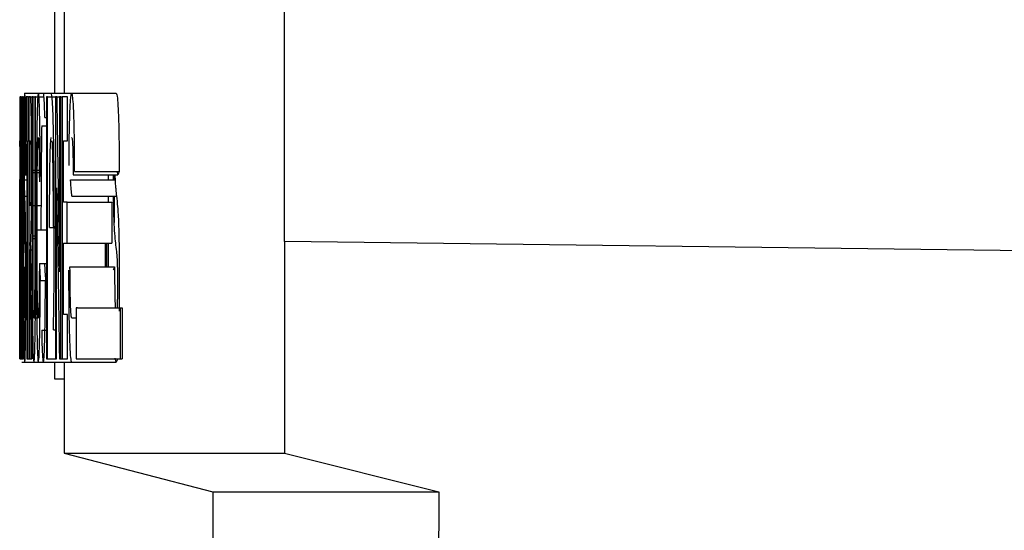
# Model space of a CAD drawing. Header units: inches. Extents: x 1390 to 5322, y 201 to 2979.
# Tile 47 of 85: x 4920.22 to 4926.85, y 1192.42 to 1195.85. Entities that reach past the tile are written whole.
import ezdxf

# ---------------------------------------------------------------- set-up
doc = ezdxf.new("R2010")
doc.units = ezdxf.units.IN
doc.header["$MEASUREMENT"] = 0
doc.layers.add('PWR_0600HP', color=7, linetype='Continuous')

# ---------------------------------------------------------------- blocks, each defined once
blk = doc.blocks.new('ssw06_side')
at = {"color": 144, "linetype": 'Continuous'}
for p, q in [((-375.5148, -711.7332), (-375.5148, -679.1569)), ((-377.299, -710.7573), (-377.2994, -710.7573)), ((-377.2994, -710.7573), (-377.2994, -712.5212)), ((-377.299, -710.7573), (-377.2971, -710.7573)), ((-377.2928, -710.7573), (-377.2971, -710.7573)), ((-377.2928, -711.0551), (-377.2928, -710.7573)), ((-377.2928, -710.7573), (-377.2879, -710.7573)), ((-377.2879, -710.7573), (-377.2879, -712.5212)), ((-377.2861, -710.7573), (-377.2879, -710.7573)), ((-377.2861, -710.7573), (-377.2839, -710.7573)), ((-377.2738, -710.7573), (-377.2764, -710.7573)), ((-377.2764, -710.7573), (-377.2764, -711.9353)), ((-377.2653, -710.7344), (-377.14, -710.7344)), ((-377.2419, -710.7573), (-377.2568, -710.7573)), ((-377.2419, -710.7573), (-377.2382, -710.7573)), ((-377.2382, -710.7573), (-377.2382, -712.5212)), ((-377.2285, -710.7573), (-377.2382, -710.7573)), ((-377.2285, -710.7573), (-377.2146, -710.7573)), ((-377.2146, -710.7573), (-377.2146, -711.6944)), ((-377.2097, -711.7123), (-377.2097, -710.7573)), ((-377.2097, -710.7573), (-377.1981, -710.7573)), ((-377.1927, -710.7573), (-377.1981, -710.7573)), ((-377.1981, -710.7573), (-377.1981, -711.7327)), ((-377.1927, -711.6801), (-377.1927, -710.7573)), ((-377.1927, -710.7573), (-377.1359, -710.7573)), ((-377.14, -710.7344), (-377.0863, -710.7344)), ((-377.1115, -712.5212), (-377.1115, -710.7573)), ((-377.1115, -710.7573), (-377.0589, -710.7573)), ((-377.0863, -710.7344), (-376.9496, -710.7344)), ((-377.0589, -710.7573), (-377.0589, -712.5212)), ((-377.0503, -710.7573), (-377.0316, -710.7573)), ((-377.023, -710.7573), (-377.0316, -710.7573)), ((-377.0316, -710.7573), (-377.0316, -711.9353)), ((-377.023, -710.7573), (-377.0134, -710.7573)), ((-377.0134, -710.7573), (-377.0134, -712.5212)), ((-376.9774, -710.7573), (-377.0134, -710.7573)), ((-377.1513, -710.9542), (-377.1187, -710.9542)), ((-377.13, -710.8966), (-377.1187, -710.8966)), ((-377.2992, -711.0551), (-377.2993, -711.0551)), ((-377.2993, -711.0923), (-377.2993, -711.0551)), ((-377.2962, -711.4675), (-377.2962, -711.0551)), ((-377.2962, -711.0551), (-377.2928, -711.0551)), ((-377.2515, -711.0551), (-377.2515, -712.5212)), ((-377.234, -711.0551), (-377.2301, -711.0551)), ((-377.219, -711.2513), (-377.2146, -711.2513)), ((-377.2097, -711.2513), (-377.1981, -711.2513)), ((-377.2097, -711.2681), (-377.1981, -711.2681)), ((-377.1927, -711.2513), (-377.1829, -711.2513)), ((-377.1927, -711.2681), (-377.1912, -711.2681)), ((-377.1808, -711.2681), (-377.1674, -711.2681)), ((-377.1807, -711.2513), (-377.1675, -711.2513)), ((-376.9393, -711.2842), (-376.6393, -711.2842)), ((-376.9293, -711.2613), (-376.6292, -711.2613)), ((-376.6627, -711.2842), (-376.6627, -711.3179)), ((-377.2993, -711.8923), (-377.2993, -711.314)), ((-376.9569, -711.3179), (-376.6569, -711.3179)), ((-377.2818, -712.5212), (-377.2818, -711.3708)), ((-377.293, -711.4675), (-377.2962, -711.4675)), ((-377.293, -711.7424), (-377.293, -711.4675)), ((-377.293, -711.4675), (-377.2879, -711.4675)), ((-377.2646, -711.4267), (-377.2515, -711.4267)), ((-377.2303, -711.4904), (-377.234, -711.4904)), ((-377.2097, -711.4904), (-377.1981, -711.4904)), ((-377.1819, -711.4904), (-377.1558, -711.4904)), ((-376.979, -711.7424), (-376.979, -711.4675)), ((-376.9474, -711.4267), (-376.6473, -711.4267)), ((-376.6627, -711.4267), (-376.6627, -711.6034)), ((-377.2984, -711.6436), (-377.2971, -711.6436)), ((-377.2977, -711.6572), (-377.2971, -711.6572)), ((-377.1877, -711.6547), (-377.156, -711.6547)), ((-377.156, -711.6547), (-377.1187, -711.6547)), ((-377.098, -711.6382), (-377.0589, -711.6382)), ((-377.0743, -711.6321), (-377.0589, -711.6321)), ((-377.2962, -711.7424), (-377.293, -711.7424)), ((-377.2962, -712.2234), (-377.2962, -711.7424)), ((-377.293, -711.7424), (-377.2879, -711.7424)), ((-377.2097, -711.6944), (-377.1981, -711.6944)), ((-377.2097, -711.7123), (-377.1981, -711.7123)), ((-377.0044, -712.2234), (-377.0044, -711.7424)), ((-377.0044, -711.7424), (-376.979, -711.7424)), ((-376.979, -711.7424), (-376.679, -711.7424)), ((-376.7134, -711.9027), (-376.7134, -711.7424)), ((-376.7044, -711.7424), (-376.7044, -711.9027)), ((-377.2331, -711.7882), (-377.2056, -711.7882)), ((-377.1669, -711.8798), (-377.1325, -711.8798)), ((-377.1325, -711.8798), (-377.1187, -711.8798)), ((-376.9606, -711.9027), (-376.6607, -711.9027)), ((-377.2585, -712.0083), (-377.2515, -712.0083)), ((-377.1607, -711.9944), (-377.1257, -711.9944)), ((-376.6284, -712.0083), (-376.6295, -712.2003)), ((-376.9096, -712.1776), (-376.9199, -712.1776)), ((-376.9199, -712.1776), (-376.9199, -712.5212)), ((-376.9096, -712.1776), (-376.6096, -712.1776)), ((-376.6096, -712.1776), (-376.6096, -712.5212)), ((-377.2927, -712.2234), (-377.2879, -712.2234)), ((-377.2927, -712.5212), (-377.2927, -712.2234)), ((-376.9491, -712.2463), (-376.9199, -712.2463)), ((-377.1513, -712.3279), (-377.1187, -712.3279)), ((-377.0723, -712.3258), (-377.0589, -712.3258)), ((-377.2994, -712.5212), (-377.299, -712.5212)), ((-377.299, -712.5212), (-377.2971, -712.5212)), ((-377.2971, -712.5212), (-377.2927, -712.5212)), ((-377.2927, -712.5212), (-377.2879, -712.5212)), ((-377.2879, -712.5212), (-377.2861, -712.5212)), ((-377.2847, -712.5441), (-377.2653, -712.5441)), ((-377.2839, -712.5212), (-377.2818, -712.5212)), ((-377.2818, -712.5212), (-377.2766, -712.5212)), ((-377.2766, -712.5212), (-377.2738, -712.5212)), ((-377.2515, -712.5212), (-377.2477, -712.5212)), ((-377.2477, -712.5212), (-377.2382, -712.5212)), ((-377.2382, -712.5212), (-377.234, -712.5212)), ((-377.234, -712.5212), (-377.2236, -712.5212)), ((-377.2236, -712.5212), (-377.217, -712.5212)), ((-377.2037, -712.5441), (-377.1739, -712.5441)), ((-377.1187, -712.5212), (-377.1115, -712.5212)), ((-377.1115, -712.5212), (-377.0589, -712.5212)), ((-377.0134, -712.5212), (-376.9766, -712.5212)), ((-376.9495, -712.5441), (-376.6495, -712.5441)), ((-376.9199, -712.5212), (-376.9096, -712.5212)), ((-376.9096, -712.5212), (-376.6096, -712.5212)), ((-377.0645, -712.6569), (-376.9994, -712.6569))]:
    blk.add_line(p, q, dxfattribs=at)
at = {"color": 7, "linetype": 'Continuous'}
for p, q in [((-377.0645, -708.612), (-377.0645, -710.7344)), ((-376.9994, -708.612), (-376.9994, -710.7344)), ((-377.2971, -710.7573), (-377.2971, -712.5212)), ((-377.2861, -712.5212), (-377.2861, -710.7573)), ((-377.2816, -710.7573), (-377.2839, -710.7573)), ((-377.2839, -710.7573), (-377.2839, -712.5212)), ((-377.2816, -710.7573), (-377.2764, -710.7573)), ((-377.2738, -712.5212), (-377.2738, -710.7573)), ((-377.2568, -710.7573), (-377.2568, -711.0551)), ((-377.2419, -711.0551), (-377.2419, -710.7573)), ((-377.2097, -710.7573), (-377.2146, -710.7573)), ((-377.1115, -710.7573), (-377.1187, -710.7573)), ((-377.1187, -710.7573), (-377.1187, -712.5212)), ((-377.0503, -710.7573), (-377.0589, -710.7573)), ((-377.023, -712.5212), (-377.023, -710.7573)), ((-376.9774, -711.0551), (-376.9774, -710.7573)), ((-376.9496, -710.7344), (-376.6496, -710.7344)), ((-377.2992, -711.0551), (-377.2971, -711.0551)), ((-377.2988, -711.0709), (-377.2971, -711.0709)), ((-377.2568, -711.0551), (-377.2515, -711.0551)), ((-377.2477, -711.0551), (-377.2419, -711.0551)), ((-377.2477, -712.5212), (-377.2477, -711.0551)), ((-377.2419, -711.0551), (-377.2382, -711.0551)), ((-377.234, -711.4904), (-377.234, -711.0551)), ((-377.0044, -711.0551), (-376.9774, -711.0551)), ((-377.0044, -711.4675), (-377.0044, -711.0551)), ((-377.262, -711.2842), (-377.2515, -711.2842)), ((-377.2588, -711.2613), (-377.2515, -711.2613)), ((-376.7044, -711.2842), (-376.7044, -711.3179)), ((-376.6393, -711.2842), (-376.6396, -711.2613)), ((-377.2675, -711.3179), (-377.2515, -711.3179)), ((-377.0507, -712.5212), (-377.0507, -711.3708)), ((-377.0407, -711.3708), (-377.0316, -711.3708)), ((-376.979, -711.4675), (-377.0044, -711.4675)), ((-376.979, -711.4675), (-376.679, -711.4675)), ((-376.7044, -711.4267), (-376.7044, -711.4675)), ((-376.679, -711.4675), (-376.679, -711.7424)), ((-377.0664, -711.6393), (-377.0589, -711.6393)), ((-376.7229, -711.7424), (-376.7229, -711.9027)), ((-375.5148, -711.7332), (-375.5148, -713.1569)), ((-370.4995, -711.7942), (-375.5148, -711.7332)), ((-377.234, -711.7882), (-377.2331, -711.7882)), ((-377.234, -712.5212), (-377.234, -711.7882)), ((-377.1257, -711.9944), (-377.1187, -711.9944)), ((-376.6199, -712.5212), (-376.6199, -712.1776)), ((-377.2927, -712.2234), (-377.2962, -712.2234)), ((-377.2038, -712.2463), (-377.1742, -712.2463)), ((-376.9766, -712.2234), (-377.0044, -712.2234)), ((-376.9766, -712.5212), (-376.9766, -712.2234)), ((-377.2861, -712.5212), (-377.2839, -712.5212)), ((-377.2653, -712.5441), (-377.2037, -712.5441)), ((-377.1739, -712.5441), (-377.1405, -712.5441)), ((-377.1405, -712.5441), (-376.9495, -712.5441)), ((-377.0645, -712.5441), (-377.0645, -712.6569)), ((-377.0589, -712.5212), (-377.0507, -712.5212)), ((-377.0323, -712.5212), (-377.023, -712.5212)), ((-377.023, -712.5212), (-377.0134, -712.5212)), ((-376.9994, -712.5441), (-376.9994, -713.1569)), ((-376.6495, -712.5441), (-376.6557, -712.5179)), ((-376.9994, -713.1569), (-375.9995, -713.4173)), ((-376.9994, -713.1569), (-375.5148, -713.1569)), ((-375.5148, -713.1569), (-374.4767, -713.4173)), ((-375.9995, -713.4173), (-375.9995, -724.6273)), ((-375.9995, -713.4173), (-374.4767, -713.4173))]:
    blk.add_line(p, q, dxfattribs=at)
for centre, major_axis, ratio, start_param, end_param in [((167.6998, -702.1995), (0, 1058.7913), 0.514737, 1.578879, 1.579992), ((167.6998, -711.8164), (544.9992, 0), 0.083333, 3.129371, 3.129875), ((167.6998, -679.6067), (0, 1051.397), 0.518357, 1.601012, 1.602107), ((167.6998, -712.3852), (544.9992, 0), 0.083333, 3.130968, 3.131473), ((167.6998, -695.5471), (0, 1017.4591), 0.535647, 1.587105, 1.58748)]:
    blk.add_ellipse(centre, major_axis=major_axis, ratio=ratio, start_param=start_param, end_param=end_param, dxfattribs=at)
at = {"color": 144, "linetype": 'Continuous'}
for centre, major_axis, ratio, start_param, end_param in [((167.6998, -678.7462), (0, 1058.7913), 0.514737, 1.601035, 1.602148), ((167.6998, -715.3371), (544.9992, 0), 0.333333, 3.119029, 3.119534), ((167.9998, -712.935), (544.9992, 0), 0.083333, 3.104732, 3.105237), ((167.6998, -702.8963), (0, 1051.397), 0.518357, 1.578857, 1.579951), ((167.6998, -706.871), (544.9992, 0), 0.416667, 3.163652, 3.164156), ((167.6998, -706.2602), (544.9992, 0), 0.416667, 3.166342, 3.166847), ((167.9998, -713.5039), (544.9992, 0), 0.083333, 3.10633, 3.106835), ((167.6998, -694.7608), (0, 1021.2121), 0.533679, 1.58785, 1.588189)]:
    blk.add_ellipse(centre, major_axis=major_axis, ratio=ratio, start_param=start_param, end_param=end_param, dxfattribs=at)
for points, knots in [([(-377.2653, -710.7344), (-377.2662, -710.7396), (-377.2676, -710.7479), (-377.2693, -710.8341), (-377.2704, -710.9467), (-377.271, -711.0809), (-377.2711, -711.1754), (-377.2711, -711.2216)], [0, 0, 0, 0, 0.291133, 0.47297, 0.65539, 0.831403, 1, 1, 1, 1]), ([(-377.1735, -710.7344), (-377.1745, -710.7358), (-377.1754, -710.7382), (-377.1774, -710.7555), (-377.1783, -710.7687), (-377.18, -710.806), (-377.1808, -710.8304), (-377.1823, -710.8863), (-377.1829, -710.9196), (-377.1835, -710.9542)], [0, 0, 0, 0, 0.25, 0.25, 0.5, 0.5, 0.75, 0.75, 1, 1, 1, 1]), ([(-377.1646, -710.8966), (-377.1652, -710.8708), (-377.1658, -710.8461), (-377.1672, -710.8046), (-377.1679, -710.7871), (-377.1695, -710.7602), (-377.1703, -710.7501), (-377.1719, -710.737), (-377.1727, -710.7353), (-377.1735, -710.7344)], [0, 0, 0, 0, 0.25, 0.25, 0.5, 0.5, 0.75, 0.75, 1, 1, 1, 1]), ([(-377.13, -710.8966), (-377.1307, -710.8708), (-377.1314, -710.8461), (-377.1329, -710.8046), (-377.1338, -710.7871), (-377.1355, -710.7602), (-377.1364, -710.7501), (-377.1382, -710.737), (-377.1391, -710.7353), (-377.14, -710.7344)], [0, 0, 0, 0, 0.25, 0.25, 0.5, 0.5, 0.75, 0.75, 1, 1, 1, 1]), ([(-377.0664, -711.6393), (-377.0664, -711.5321), (-377.0666, -711.4257), (-377.0679, -711.2177), (-377.0691, -711.1149), (-377.0726, -710.9361), (-377.0749, -710.8598), (-377.0789, -710.7827), (-377.0803, -710.7642), (-377.0833, -710.7399), (-377.0848, -710.7358), (-377.0863, -710.7344)], [0, 0, 0, 0, 0.25, 0.25, 0.5, 0.5, 0.75, 0.75, 0.875, 0.875, 1, 1, 1, 1]), ([(-376.9496, -710.7344), (-376.952, -710.7359), (-376.9545, -710.7411), (-376.9591, -710.7782), (-376.9614, -710.8094), (-376.965, -710.8995), (-376.9664, -710.9573), (-376.9678, -711.0519), (-376.9681, -711.0852), (-376.9686, -711.1528), (-376.9686, -711.1872), (-376.9687, -711.2216)], [0, 0, 0, 0, 0.25, 0.25, 0.5, 0.5, 0.75, 0.75, 0.875, 0.875, 1, 1, 1, 1]), ([(-376.9293, -711.2613), (-376.9296, -711.1835), (-376.9301, -711.0548), (-376.9335, -710.8976), (-376.9379, -710.801), (-376.9434, -710.7432), (-376.9474, -710.7375), (-376.9496, -710.7344)], [0, 0, 0, 0, 0.26764, 0.442876, 0.618425, 0.792301, 1, 1, 1, 1]), ([(-377.1835, -710.9542), (-377.1843, -711.0038), (-377.185, -711.0555), (-377.1861, -711.1684), (-377.1865, -711.2265), (-377.1875, -711.4053), (-377.1877, -711.5304), (-377.1877, -711.6547)], [0, 0, 0, 0, 0.25, 0.25, 0.5, 0.5, 1, 1, 1, 1]), ([(-377.1607, -711.2384), (-377.1611, -711.1757), (-377.1615, -711.1135), (-377.1628, -710.9962), (-377.1636, -710.9433), (-377.1646, -710.8966)], [0, 0, 0, 0, 0.5, 0.5, 1, 1, 1, 1]), ([(-377.1513, -710.9542), (-377.1521, -711.0059), (-377.1544, -711.1494), (-377.1558, -711.3963), (-377.156, -711.5808), (-377.156, -711.6547)], [0, 0, 0, 0, 0.252438, 0.700591, 1, 1, 1, 1]), ([(-377.2992, -711.0551), (-377.2991, -711.0553), (-377.2991, -711.0557), (-377.299, -711.0569), (-377.2989, -711.0653), (-377.2988, -711.0709)], [0, 0, 0, 0, 0.250296, 0.500548, 1, 1, 1, 1]), ([(-377.2682, -711.1997), (-377.2682, -711.1852), (-377.2682, -711.1707), (-377.2681, -711.143), (-377.268, -711.1301), (-377.2677, -711.0956), (-377.2675, -711.0776), (-377.2666, -711.0382), (-377.266, -711.0335), (-377.2653, -711.0322)], [0, 0, 0, 0, 0.125, 0.125, 0.25, 0.25, 0.5, 0.5, 1, 1, 1, 1]), ([(-377.2259, -711.068), (-377.2256, -711.0763), (-377.2249, -711.0929), (-377.2241, -711.1419), (-377.2237, -711.2033), (-377.2237, -711.2459), (-377.2237, -711.2681)], [0, 0, 0, 0, 0.25491, 0.511852, 0.745717, 1, 1, 1, 1]), ([(-377.1821, -711.6321), (-377.182, -711.5649), (-377.182, -711.43), (-377.1811, -711.2547), (-377.1793, -711.1301), (-377.1772, -711.0579), (-377.1753, -711.034), (-377.1742, -711.0326), (-377.1739, -711.0322)], [0, 0, 0, 0, 0.2519958, 0.5059833, 0.6592771, 0.8129917, 0.951078, 1, 1, 1, 1]), ([(-377.1739, -711.0322), (-377.1731, -711.0356), (-377.1715, -711.0422), (-377.1695, -711.1005), (-377.1677, -711.1964), (-377.1672, -711.2807), (-377.1669, -711.33)], [0, 0, 0, 0, 0.228755, 0.458494, 0.683112, 1, 1, 1, 1]), ([(-377.098, -711.6382), (-377.098, -711.4988), (-377.0977, -711.3562), (-377.0949, -711.1724), (-377.0935, -711.1203), (-377.091, -711.0669), (-377.0901, -711.0533), (-377.0882, -711.0363), (-377.0873, -711.033), (-377.0863, -711.0322)], [0, 0, 0, 0, 0.5, 0.5, 0.75, 0.75, 0.875, 0.875, 1, 1, 1, 1]), ([(-377.0825, -711.0543), (-377.0813, -711.0751), (-377.0791, -711.1137), (-377.0767, -711.2187), (-377.0746, -711.3895), (-377.0745, -711.5343), (-377.0743, -711.6321)], [0, 0, 0, 0, 0.2018701, 0.3742535, 0.5770802, 1, 1, 1, 1]), ([(-376.9496, -711.0322), (-376.9478, -711.0356), (-376.9452, -711.0405), (-376.9421, -711.0924), (-376.9403, -711.1618), (-376.9397, -711.2298), (-376.9394, -711.2755), (-376.9393, -711.2842)], [0, 0, 0, 0, 0.350301, 0.511279, 0.672786, 0.938026, 1, 1, 1, 1]), ([(-377.2675, -711.3179), (-377.2676, -711.3102), (-377.2679, -711.2923), (-377.2681, -711.2555), (-377.2682, -711.2213), (-377.2682, -711.2028), (-377.2682, -711.1997)], [0, 0, 0, 0, 0.253833, 0.593514, 0.933274, 1, 1, 1, 1]), ([(-377.2985, -711.2739), (-377.2984, -711.2864), (-377.2983, -711.3992), (-377.2984, -711.5286), (-377.2984, -711.6436)], [0, 0, 0, 0, 0.111117, 1, 1, 1, 1]), ([(-377.2258, -711.7438), (-377.2247, -711.7255), (-377.2227, -711.6955), (-377.2206, -711.582), (-377.2193, -711.4449), (-377.2191, -711.3284), (-377.219, -711.2592), (-377.219, -711.2513)], [0, 0, 0, 0, 0.308509, 0.505944, 0.703323, 0.966056, 1, 1, 1, 1]), ([(-376.6683, -711.3179), (-376.6684, -711.315), (-376.6685, -711.3036), (-376.6685, -711.2914), (-376.6685, -711.2823)], [0, 0, 0, 0, 0.254805, 1, 1, 1, 1]), ([(-376.6581, -711.2823), (-376.6578, -711.2914), (-376.6575, -711.3042), (-376.657, -711.3147), (-376.6569, -711.3179)], [0, 0, 0, 0, 0.701313, 1, 1, 1, 1]), ([(-377.2646, -711.4267), (-377.2649, -711.4196), (-377.2654, -711.4054), (-377.2664, -711.3758), (-377.2671, -711.341), (-377.2675, -711.3179)], [0, 0, 0, 0, 0.250984, 0.501997, 1, 1, 1, 1]), ([(-376.9473, -711.4267), (-376.949, -711.4128), (-376.9507, -711.3987), (-376.9539, -711.3648), (-376.9555, -711.347), (-376.9569, -711.3179)], [0, 0, 0, 0, 0.5, 0.5, 1, 1, 1, 1]), ([(-377.2585, -712.0083), (-377.2586, -711.929), (-377.2587, -711.7979), (-377.2598, -711.6368), (-377.2617, -711.5034), (-377.2634, -711.4574), (-377.2646, -711.4267)], [0, 0, 0, 0, 0.275469, 0.455396, 0.635513, 1, 1, 1, 1]), ([(-376.6524, -711.7427), (-376.6546, -711.7237), (-376.6585, -711.6889), (-376.6636, -711.5973), (-376.6663, -711.5018), (-376.667, -711.4389), (-376.6671, -711.4267)], [0, 0, 0, 0, 0.34963, 0.639379, 0.930059, 1, 1, 1, 1]), ([(-376.6473, -711.4267), (-376.6449, -711.4482), (-376.6399, -711.4914), (-376.6336, -711.5939), (-376.63, -711.7433), (-376.6285, -711.8807), (-376.6284, -711.9701), (-376.6284, -712.0083)], [0, 0, 0, 0, 0.251776, 0.506497, 0.686636, 0.866025, 1, 1, 1, 1]), ([(-377.299, -712.5212), (-377.2989, -712.5173), (-377.2987, -712.5108), (-377.2983, -712.4129), (-377.298, -712.2604), (-377.2978, -712.0019), (-377.2978, -711.7851), (-377.2977, -711.6572)], [0, 0, 0, 0, 0.203678, 0.340449, 0.476886, 0.691469, 1, 1, 1, 1]), ([(-377.2037, -712.5441), (-377.2027, -712.5435), (-377.2018, -712.5404), (-377.1999, -712.5222), (-377.199, -712.5068), (-377.1964, -712.4407), (-377.1949, -712.3654), (-377.1937, -712.2292), (-377.1934, -712.1796), (-377.1931, -712.0804), (-377.193, -712.0305), (-377.1928, -711.8807), (-377.1928, -711.7804), (-377.1928, -711.6801)], [0, 0, 0, 0, 0.125, 0.125, 0.25, 0.25, 0.5, 0.5, 0.625, 0.625, 0.75, 0.75, 1, 1, 1, 1]), ([(-377.1742, -712.2463), (-377.1749, -712.2455), (-377.1757, -712.2415), (-377.177, -712.2219), (-377.1777, -712.206), (-377.1794, -712.1464), (-377.1803, -712.0898), (-377.1814, -711.9661), (-377.1816, -711.8994), (-377.182, -711.7668), (-377.182, -711.6994), (-377.1821, -711.6321)], [0, 0, 0, 0, 0.125, 0.125, 0.25, 0.25, 0.5, 0.5, 0.75, 0.75, 1, 1, 1, 1]), ([(-377.0723, -712.3258), (-377.0713, -712.2776), (-377.0703, -712.2273), (-377.0687, -712.1171), (-377.0681, -712.06), (-377.0667, -711.8845), (-377.0664, -711.7615), (-377.0664, -711.6393)], [0, 0, 0, 0, 0.25, 0.25, 0.5, 0.5, 1, 1, 1, 1]), ([(-377.2662, -711.7427), (-377.2653, -711.7672), (-377.2644, -711.7909), (-377.263, -711.8352), (-377.2626, -711.8556), (-377.2621, -711.9033), (-377.262, -711.9221), (-377.2618, -711.962), (-377.2618, -711.9833), (-377.2618, -712.0044)], [0, 0, 0, 0, 0.5, 0.5, 0.75, 0.75, 0.875, 0.875, 1, 1, 1, 1]), ([(-377.2202, -712.1758), (-377.2206, -712.1353), (-377.2214, -712.0541), (-377.2228, -711.9079), (-377.2243, -711.8048), (-377.2256, -711.7521), (-377.2258, -711.7438)], [0, 0, 0, 0, 0.250949, 0.502039, 0.922082, 1, 1, 1, 1]), ([(-376.6385, -712.0044), (-376.6385, -711.9815), (-376.6386, -711.9403), (-376.6398, -711.8879), (-376.642, -711.8341), (-376.6465, -711.7934), (-376.6502, -711.7613), (-376.6524, -711.7427)], [0, 0, 0, 0, 0.135188, 0.242733, 0.35016, 0.622502, 1, 1, 1, 1]), ([(-377.2331, -711.7882), (-377.2323, -711.7885), (-377.2316, -711.7888), (-377.2302, -711.8231), (-377.2296, -711.8598), (-377.2288, -711.9363), (-377.2284, -711.9769), (-377.2277, -712.0579), (-377.2273, -712.0987), (-377.227, -712.1397)], [0, 0, 0, 0, 0.25, 0.25, 0.5, 0.5, 0.75, 0.75, 1, 1, 1, 1]), ([(-377.2651, -712.2463), (-377.2656, -712.2425), (-377.2665, -712.236), (-377.2675, -712.1758), (-377.2682, -712.0885), (-377.2685, -711.9924), (-377.2687, -711.924), (-377.2687, -711.9027)], [0, 0, 0, 0, 0.254746, 0.42847, 0.601656, 0.876356, 1, 1, 1, 1]), ([(-376.9703, -711.9256), (-376.9697, -712.0313), (-376.9688, -712.1943), (-376.9647, -712.3862), (-376.96, -712.4893), (-376.9547, -712.5378), (-376.9512, -712.5421), (-376.9495, -712.5441)], [0, 0, 0, 0, 0.3320659, 0.512117, 0.6937036, 0.854546, 1, 1, 1, 1]), ([(-376.9491, -712.2463), (-376.9506, -712.2452), (-376.9522, -712.2402), (-376.9551, -712.2065), (-376.9564, -712.1792), (-376.9594, -712.078), (-376.9602, -711.9895), (-376.9607, -711.9027)], [0, 0, 0, 0, 0.25, 0.25, 0.5, 0.5, 1, 1, 1, 1]), ([(-377.2618, -712.0044), (-377.2618, -712.0306), (-377.2618, -712.0833), (-377.2624, -712.1517), (-377.263, -712.2044), (-377.264, -712.2406), (-377.2647, -712.2442), (-377.2651, -712.2463)], [0, 0, 0, 0, 0.1841934, 0.3693826, 0.5459983, 0.7407113, 1, 1, 1, 1]), ([(-377.1405, -712.5441), (-377.1387, -712.5382), (-377.1355, -712.5273), (-377.1313, -712.4301), (-377.1279, -712.2682), (-377.1264, -712.1102), (-377.1257, -712.0079), (-377.1257, -711.9944)], [0, 0, 0, 0, 0.2425265, 0.4427253, 0.6432169, 0.9529425, 1, 1, 1, 1]), ([(-376.6416, -712.1816), (-376.6409, -712.1651), (-376.6396, -712.1308), (-376.6386, -712.0659), (-376.6385, -712.0222), (-376.6385, -712.0044)], [0, 0, 0, 0, 0.352484, 0.736158, 1, 1, 1, 1]), ([(-377.1513, -712.3279), (-377.1507, -712.3606), (-377.149, -712.4392), (-377.1454, -712.5215), (-377.1424, -712.5426), (-377.1407, -712.544), (-377.1405, -712.5441)], [0, 0, 0, 0, 0.252272, 0.605882, 0.956432, 1, 1, 1, 1])]:
    blk.add_open_spline(points, degree=3, knots=knots, dxfattribs=at)
at = {"color": 7, "linetype": 'Continuous'}
for points, knots in [([(-377.2588, -711.2613), (-377.2589, -711.1835), (-377.259, -711.0548), (-377.2602, -710.8976), (-377.2616, -710.801), (-377.2634, -710.7432), (-377.2646, -710.7375), (-377.2653, -710.7344)], [0, 0, 0, 0, 0.26771, 0.44298, 0.618547, 0.792411, 1, 1, 1, 1]), ([(-377.219, -711.2513), (-377.2191, -711.1726), (-377.2193, -711.0454), (-377.2208, -710.9017), (-377.2224, -710.8151), (-377.225, -710.7596), (-377.2271, -710.7583), (-377.2285, -710.7573)], [0, 0, 0, 0, 0.267035, 0.431949, 0.564263, 0.697146, 1, 1, 1, 1]), ([(-376.6496, -710.7344), (-376.6468, -710.7393), (-376.6421, -710.7476), (-376.636, -710.833), (-376.6321, -710.9508), (-376.6297, -711.1), (-376.6294, -711.2057), (-376.6292, -711.2613)], [0, 0, 0, 0, 0.265699, 0.449771, 0.634428, 0.80734, 1, 1, 1, 1]), ([(-377.2653, -711.0322), (-377.2647, -711.0356), (-377.2639, -711.0405), (-377.263, -711.0923), (-377.2624, -711.1617), (-377.2622, -711.2297), (-377.2621, -711.2755), (-377.262, -711.2842)], [0, 0, 0, 0, 0.349904, 0.510822, 0.672305, 0.937492, 1, 1, 1, 1]), ([(-377.2301, -711.0551), (-377.2294, -711.0555), (-377.2287, -711.0553), (-377.2273, -711.0581), (-377.2266, -711.0587), (-377.2259, -711.068)], [0, 0, 0, 0, 0.5, 0.5, 1, 1, 1, 1]), ([(-377.2711, -711.2216), (-377.271, -711.2843), (-377.2709, -711.4103), (-377.2699, -711.5719), (-377.2682, -711.6842), (-377.2669, -711.7218), (-377.2662, -711.7427)], [0, 0, 0, 0, 0.248191, 0.498221, 0.720828, 1, 1, 1, 1]), ([(-377.2237, -711.2681), (-377.2237, -711.2981), (-377.2238, -711.348), (-377.2243, -711.4112), (-377.225, -711.4533), (-377.2266, -711.4945), (-377.2284, -711.4886), (-377.2299, -711.49), (-377.2303, -711.4904)], [0, 0, 0, 0, 0.165692, 0.27593, 0.386214, 0.496585, 0.855835, 1, 1, 1, 1]), ([(-376.6569, -711.3179), (-376.6562, -711.3308), (-376.6547, -711.3566), (-376.6515, -711.3911), (-376.649, -711.4125), (-376.6473, -711.4267)], [0, 0, 0, 0, 0.252191, 0.503142, 1, 1, 1, 1]), ([(-377.1877, -711.6547), (-377.1877, -711.7748), (-377.1875, -711.8952), (-377.1865, -712.0692), (-377.1861, -712.1248), (-377.185, -712.2308), (-377.1843, -712.2801), (-377.1836, -712.3279)], [0, 0, 0, 0, 0.5, 0.5, 0.75, 0.75, 1, 1, 1, 1]), ([(-377.2146, -711.6944), (-377.2146, -711.7958), (-377.2146, -711.8972), (-377.2143, -712.0489), (-377.2142, -712.099), (-377.2139, -712.1978), (-377.2136, -712.247), (-377.2123, -712.3799), (-377.2109, -712.4544), (-377.2075, -712.5336), (-377.2056, -712.5424), (-377.2037, -712.5441)], [0, 0, 0, 0, 0.25, 0.25, 0.375, 0.375, 0.5, 0.5, 0.75, 0.75, 1, 1, 1, 1]), ([(-377.2095, -712.0022), (-377.2096, -711.9783), (-377.2096, -711.954), (-377.2096, -711.9298), (-377.2096, -711.9056), (-377.2097, -711.8814), (-377.2097, -711.8572), (-377.2097, -711.833), (-377.2097, -711.8089), (-377.2097, -711.7847), (-377.2097, -711.7606), (-377.2097, -711.7364), (-377.2097, -711.7123)], [0, 0, 0, 0, 0.0000727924, 0.0000727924, 0.0000727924, 0.0001454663, 0.0001454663, 0.0001454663, 0.0002178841, 0.0002178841, 0.0002178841, 0.0002903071, 0.0002903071, 0.0002903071, 0.0002903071]), ([(-377.1981, -711.7327), (-377.1982, -711.7905), (-377.1982, -711.9018), (-377.1983, -712.0411), (-377.1991, -712.1402), (-377.2002, -712.1967), (-377.2018, -712.2393), (-377.203, -712.2437), (-377.2038, -712.2463)], [0, 0, 0, 0, 0.251895, 0.484688, 0.597848, 0.711246, 0.820509, 1, 1, 1, 1]), ([(-377.1669, -711.8798), (-377.1673, -711.9687), (-377.1679, -712.0575), (-377.1697, -712.1658), (-377.1705, -712.1952), (-377.1722, -712.2365), (-377.1732, -712.2449), (-377.1742, -712.2463)], [0, 0, 0, 0, 0.5, 0.5, 0.75, 0.75, 1, 1, 1, 1]), ([(-377.2715, -711.9256), (-377.2715, -712.0049), (-377.2713, -712.0833), (-377.2708, -712.2345), (-377.2705, -712.3074), (-377.2694, -712.4307), (-377.2687, -712.4769), (-377.2671, -712.5335), (-377.2662, -712.5423), (-377.2653, -712.5441)], [0, 0, 0, 0, 0.25, 0.25, 0.5, 0.5, 0.75, 0.75, 1, 1, 1, 1]), ([(-376.6607, -711.9027), (-376.6604, -711.9457), (-376.6598, -712.032), (-376.6581, -712.1312), (-376.6565, -712.1681), (-376.6561, -712.1776)], [0, 0, 0, 0, 0.424099, 0.852363, 1, 1, 1, 1]), ([(-377.2653, -712.5441), (-377.2642, -712.5379), (-377.2624, -712.5283), (-377.2604, -712.4192), (-377.2592, -712.2905), (-377.2585, -712.1481), (-377.2585, -712.0495), (-377.2585, -712.0083)], [0, 0, 0, 0, 0.329091, 0.49923, 0.668944, 0.861901, 1, 1, 1, 1]), ([(-377.2038, -712.2463), (-377.2045, -712.2452), (-377.2051, -712.2428), (-377.2064, -712.2237), (-377.207, -712.2084), (-377.2081, -712.1643), (-377.2085, -712.1363), (-377.2092, -712.0728), (-377.2093, -712.0378), (-377.2095, -712.0022)], [0, 0, 0, 0, 0.25, 0.25, 0.5, 0.5, 0.75, 0.75, 1, 1, 1, 1]), ([(-377.1739, -712.5441), (-377.1724, -712.5382), (-377.1695, -712.5273), (-377.1658, -712.4301), (-377.1627, -712.2682), (-377.1614, -712.1102), (-377.1608, -712.0079), (-377.1607, -711.9944)], [0, 0, 0, 0, 0.242519, 0.442696, 0.643174, 0.952897, 1, 1, 1, 1]), ([(-377.1836, -712.3279), (-377.1829, -712.3606), (-377.1815, -712.4392), (-377.1784, -712.5215), (-377.1755, -712.5426), (-377.1741, -712.544), (-377.1739, -712.5441)], [0, 0, 0, 0, 0.252308, 0.605887, 0.956434, 1, 1, 1, 1]), ([(-374.4767, -713.4173), (-374.4816, -715.2898), (-374.4914, -719.0455), (-374.5318, -722.7631), (-374.5521, -724.6273)], [0, 0, 0, 0, 0.498547, 1, 1, 1, 1])]:
    blk.add_open_spline(points, degree=3, knots=knots, dxfattribs=at)
at = {"color": 144, "linetype": 'Continuous'}
blk.add_open_spline([(-376.6433, -712.5289), (-376.6454, -712.54), (-376.6474, -712.543), (-376.6495, -712.5441)], degree=3, dxfattribs=at)

msp = doc.modelspace()

# ---------------------------------------------------------------- block references
at = {"layer": 'PWR_0600HP'}
msp.add_blockref('ssw06_side', (5297.5186, 1906.0926), dxfattribs=at)

doc.saveas('drawing.dxf')
